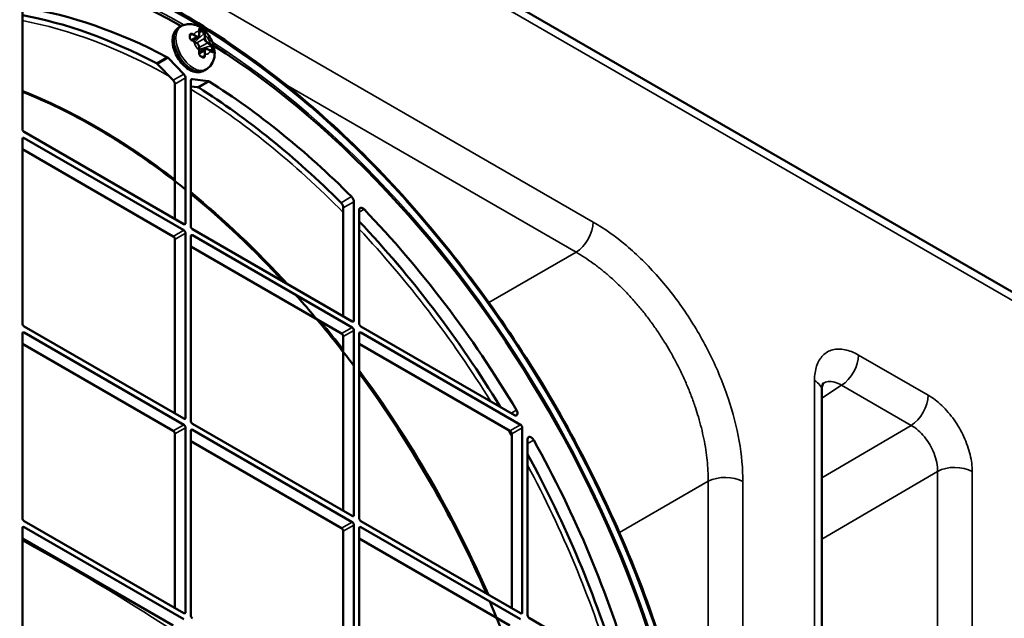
# Model space of a CAD drawing. Header units: millimetres. Extents: x 50 to 3176, y 50 to 2109.
# Tile 68 of 256: x 361 to 440, y 494 to 542. Entities that reach past the tile are written whole.
import ezdxf

# ---------------------------------------------------------------- set-up
doc = ezdxf.new("R2010")
doc.units = ezdxf.units.MM
doc.header["$LTSCALE"] = 10
doc.layers.add('Visible (ISO)', color=7, linetype='Continuous', lineweight=50)
doc.layers.add('Visible Narrow (ISO)', color=7, linetype='Continuous', lineweight=35)

msp = doc.modelspace()

# ---------------------------------------------------------------- linework, layer by layer
at = {"layer": 'Visible (ISO)'}
for p, q in [((554.4938, 454.4028), (307.0065, 597.2897)), ((361.3163, 533.1855), (361.3163, 542.6918)), ((373.8928, 541.327), (374.0342, 541.4087)), ((375.5085, 540.6972), (375.5085, 540.9722)), ((375.5646, 541.1259), (375.706, 541.0443)), ((374.7922, 540.7477), (374.7923, 540.7477)), ((374.9524, 540.2628), (375.4317, 540.5395)), ((375.3067, 540.0669), (375.0686, 540.2044)), ((375.501, 539.3127), (375.9802, 539.5894)), ((375.5085, 539.4425), (375.5085, 539.7175)), ((376.3934, 539.4396), (376.1552, 539.577)), ((376.5545, 539.5746), (376.5545, 539.4113)), ((374.2633, 537.5702), (373.001, 538.8715)), ((375.8408, 538.9316), (375.8408, 538.9315)), ((372.1525, 538.3816), (373.4147, 537.0803)), ((375.8928, 537.8629), (376.0342, 537.9446)), ((374.3978, 537.2645), (374.3978, 525.6329)), ((374.8221, 525.3879), (374.8221, 537.0196)), ((376.2189, 537.0137), (374.9567, 537.1699)), ((373.5493, 525.9595), (373.5493, 536.7746)), ((374.8221, 536.5916), (375.3703, 536.5238)), ((374.2564, 525.5512), (361.4578, 532.9405)), ((361.3163, 517.5904), (361.3163, 532.369)), ((361.4578, 532.4506), (374.2564, 525.0613)), ((361.3163, 531.5525), (373.4079, 524.5714)), ((387.055, 526.8518), (387.055, 518.1619)), ((387.9036, 527.3417), (387.9036, 517.8353)), ((388.3278, 517.5904), (388.3278, 526.6607)), ((387.7621, 517.7537), (374.9635, 525.143)), ((373.5493, 524.3265), (373.5493, 510.3644)), ((374.3978, 524.8164), (374.3978, 510.0378)), ((374.8221, 509.7929), (374.8221, 524.5714)), ((374.9635, 524.6531), (387.7621, 517.2638)), ((374.8221, 523.7549), (386.9136, 516.7739)), ((374.2564, 509.9562), (361.4578, 517.3454)), ((400.7729, 510.2419), (388.4692, 517.3454)), ((361.3163, 501.9953), (361.3163, 516.7739)), ((361.4578, 516.8555), (374.2564, 509.4663)), ((387.055, 516.5289), (387.055, 502.5669)), ((387.9036, 517.0188), (387.9036, 502.2403)), ((388.3278, 501.9953), (388.3278, 516.7739)), ((388.4692, 516.8555), (401.2679, 509.4663)), ((361.3163, 515.9574), (373.4079, 508.9764)), ((388.3278, 515.9574), (400.4194, 508.9764)), ((425.4251, 391.4657), (425.4251, 512.198)), ((387.7621, 502.1586), (374.9635, 509.5479)), ((373.5493, 508.7314), (373.5493, 494.7693)), ((374.3978, 509.2213), (374.3978, 494.4427)), ((374.8221, 494.1978), (374.8221, 508.9764)), ((374.9635, 509.058), (387.7621, 501.6687)), ((400.5608, 508.7314), (400.5608, 494.7693)), ((401.4093, 509.2213), (401.4093, 494.4427)), ((374.8221, 508.1599), (386.9136, 501.1788)), ((401.8336, 494.1978), (401.8336, 508.3026)), ((374.2564, 494.3611), (361.4578, 501.7504)), ((387.9036, 501.4238), (387.9036, 486.6452)), ((401.2679, 494.3611), (388.4692, 501.7504)), ((361.3163, 486.4002), (361.3163, 501.1788)), ((361.4578, 501.2605), (374.2564, 493.8712)), ((387.055, 500.9339), (387.055, 486.9718)), ((388.3278, 486.4002), (388.3278, 501.1788)), ((388.4692, 501.2605), (401.2679, 493.8712)), ((361.3163, 500.3623), (373.4079, 493.3813)), ((388.3278, 500.3623), (400.4194, 493.3813)), ((409.8832, 489.387), (401.975, 493.9528))]:
    msp.add_line(p, q, dxfattribs=at)
for centre, major_axis, ratio, start_param, end_param in [((374.61, 493.912), (28.9, -50.0563), 0.5773503, 2.3697486, 7.0550293), ((374.61, 493.912), (-27, 46.7654), 0.5773503, 5.5422157, 5.8481978), ((373.7614, 493.4221), (27, -46.7654), 0.5773503, 2.4006231, 2.6881855), ((375.5851, 540.9744), (-0.119, 0.1619), 0.4890808, 5.443876, 5.9575856), ((375.4496, 541.1003), (0.0495, 0.0073), 0.6598636, 6.2825816, 6.2830185), ((375.7265, 540.8928), (-0.1189, 0.1619), 0.4891137, 3.8730685, 5.4438172), ((374.878, 540.5662), (-0.1249, 0.1578), 0.6530078, 5.4019015, 6.0585619), ((374.9192, 540.2226), (0.0194, 0.0461), 0.4808723, 6.2828694, 6.2832515), ((375.4496, 539.3041), (0.0496, -0.0063), 0.4808814, 6.283153, 6.2835541), ((376.4336, 539.6681), (-0.0808, 0.184), 0.489113, 3.980957, 5.5517108), ((376.4749, 539.3245), (0.0311, 0.0392), 0.6598686, 0.0001311, 0.0005622), ((376.4336, 539.5048), (-0.0808, 0.184), 0.4890787, 3.4671936, 3.9809001), ((374.61, 493.912), (28.9, -50.0563), 0.5773503, 0.8354587, 2.306134), ((372.9235, 538.6883), (-0.15, 0.2598), 0.5773503, 5.1234747, 5.5422157), ((375.7265, 539.0965), (-0.0741, 0.1871), 0.6530097, 3.3662197, 4.0228795), ((372.075, 538.1984), (0.15, -0.2598), 0.5773503, 1.9818821, 2.4006231), ((373.3372, 536.8971), (0.15, -0.2598), 0.5773503, 0.7853982, 1.9818821), ((374.1857, 537.387), (-0.15, 0.2598), 0.5773503, 3.9269908, 5.1234747), ((375.0342, 536.8971), (-0.15, 0.2598), 0.5773503, 5.8720995, 7.0685835), ((376.2964, 536.7409), (-0.15, 0.2598), 0.5773503, 5.4533585, 5.8720995), ((374.61, 493.912), (-27, 46.7654), 0.5773503, 5.1473764, 5.4533585), ((375.4479, 536.251), (0.15, -0.2598), 0.5773503, 2.3117659, 2.7305069), ((373.7614, 493.4221), (27, -46.7654), 0.5773503, 2.0057838, 2.3117659), ((361.4578, 533.1038), (0.1, -0.1732), 0.5773503, 3.9269908, 5.4977871), ((361.4578, 532.2873), (-0.1, 0.1732), 0.5773503, 5.4977871, 7.0685835), ((387.6207, 527.505), (-0.2, 0.3464), 0.5773503, 3.9269908, 5.1473764), ((386.7722, 527.0151), (0.2, -0.3464), 0.5773503, 0.7853982, 2.0057838), ((388.6107, 526.4974), (-0.2, 0.3464), 0.5773503, 5.1194207, 7.0685835), ((374.61, 493.912), (-27, 46.7654), 0.5773503, 4.7367744, 5.1194207), ((374.2564, 525.7145), (0.1, -0.1732), 0.5773503, 5.4977871, 7.0685835), ((374.2564, 524.898), (-0.1, 0.1732), 0.5773503, 3.9269908, 5.4977871), ((374.9635, 525.3063), (0.1, -0.1732), 0.5773503, 3.9269908, 5.4977871), ((373.7614, 493.4221), (27, -46.7654), 0.5773503, 1.611338, 1.964796), ((373.4079, 524.4081), (0.1, -0.1732), 0.5773503, 0.7853982, 2.3561945), ((374.9635, 524.4898), (-0.1, 0.1732), 0.5773503, 5.4977871, 7.0685835), ((361.4578, 517.5087), (0.1, -0.1732), 0.5773503, 3.9269908, 5.4977871), ((387.7621, 517.917), (0.1, -0.1732), 0.5773503, 5.4977871, 7.0685835), ((387.7621, 517.1005), (-0.1, 0.1732), 0.5773503, 3.9269908, 5.4977871), ((388.4692, 517.5087), (0.1, -0.1732), 0.5773503, 3.9269908, 5.4977871), ((361.4578, 516.6922), (-0.1, 0.1732), 0.5773503, 5.4977871, 7.0685835), ((386.9136, 516.6106), (0.1, -0.1732), 0.5773503, 0.7853982, 2.3561945), ((388.4692, 516.6922), (-0.1, 0.1732), 0.5773503, 5.4977871, 7.0685835), ((400.7729, 510.5277), (0.175, -0.3031), 0.5773503, 5.4977871, 7.878367), ((374.2564, 510.1194), (0.1, -0.1732), 0.5773503, 5.4977871, 7.0685835), ((374.2564, 509.303), (-0.1, 0.1732), 0.5773503, 3.9269908, 5.4977871), ((374.9635, 509.7112), (0.1, -0.1732), 0.5773503, 3.9269908, 5.4977871), ((401.2679, 509.303), (-0.1, 0.1732), 0.5773503, 3.9269908, 5.4977871), ((373.4079, 508.8131), (0.1, -0.1732), 0.5773503, 0.7853982, 2.3561945), ((374.9635, 508.8947), (-0.1, 0.1732), 0.5773503, 5.4977871, 7.0685835), ((400.4194, 508.8131), (0.1, -0.1732), 0.5773503, 0.7853982, 2.3561945), ((402.1164, 508.1393), (-0.2, 0.3464), 0.5773503, 4.6856686, 7.0685835), ((374.61, 493.912), (-27, 46.7654), 0.5773503, 4.3039802, 4.6856686), ((373.7614, 493.4221), (27, -46.7654), 0.5773503, 1.1767966, 1.5302547), ((387.7621, 502.3219), (0.1, -0.1732), 0.5773503, 5.4977871, 7.0685835), ((361.4578, 501.9137), (0.1, -0.1732), 0.5773503, 3.9269908, 5.4977871), ((387.7621, 501.5054), (-0.1, 0.1732), 0.5773503, 3.9269908, 5.4977871), ((388.4692, 501.9137), (0.1, -0.1732), 0.5773503, 3.9269908, 5.4977871), ((361.4578, 501.0972), (-0.1, 0.1732), 0.5773503, 5.4977871, 7.0685835), ((386.9136, 501.0155), (0.1, -0.1732), 0.5773503, 0.7853982, 2.3561945), ((388.4692, 501.0972), (-0.1, 0.1732), 0.5773503, 5.4977871, 7.0685835), ((374.2564, 494.5244), (0.1, -0.1732), 0.5773503, 5.4977871, 7.0685835), ((401.2679, 494.5244), (0.1, -0.1732), 0.5773503, 5.4977871, 7.0685835), ((374.9635, 494.1161), (0.1, -0.1732), 0.5773503, 3.9269908, 5.4977871), ((401.975, 494.1161), (0.1, -0.1732), 0.5773503, 3.9269908, 5.4977871)]:
    msp.add_ellipse(centre, major_axis=major_axis, ratio=ratio, start_param=start_param, end_param=end_param, dxfattribs=at)
for points, knots in [([(364.9346, 546.503), (369.3465, 545.1232), (373.9054, 542.8306), (382.8776, 536.6564), (387.2892, 532.773), (395.515, 523.8155), (399.3281, 518.7437), (405.9742, 507.9238), (408.8065, 502.1779), (413.2061, 490.5876), (414.7724, 484.7453), (416.477, 473.5482), (416.6142, 468.1955), (415.8501, 461.9382), (415.6145, 460.5628), (415.3175, 459.2374)], [6.0579278, 6.0579278, 6.0579278, 6.0579278, 6.3788455, 6.3788455, 6.7002577, 6.7002577, 7.0214334, 7.0214334, 7.3424756, 7.3424756, 7.6635921, 7.6635921, 7.9849454, 7.9849454, 8.0792391, 8.0792391, 8.0792391, 8.0792391]), ([(344.23, 543.2604), (341.2553, 541.2784), (338.7998, 538.4339), (335.1942, 531.317), (334.0355, 527.0583), (333.125, 517.5598), (333.3674, 512.3263), (335.2274, 501.4023), (336.8445, 495.7137), (341.2925, 484.4567), (344.1232, 478.8903), (350.7117, 468.4461), (354.4685, 463.5702), (362.5249, 455.0049), (366.823, 451.3167), (375.5206, 445.5004), (379.9183, 443.3728), (388.3677, 440.8837), (392.4165, 440.5243), (398.2518, 441.3761), (400.2868, 442.0027), (402.1569, 442.928)], [0.8224645, 0.8224645, 0.8224645, 0.8224645, 1.1457686, 1.1457686, 1.4662978, 1.4662978, 1.7854762, 1.7854762, 2.1046585, 2.1046585, 2.4239837, 2.4239837, 2.7433456, 2.7433456, 3.0626186, 3.0626186, 3.3817464, 3.3817464, 3.7012085, 3.7012085, 3.8899244, 3.8899244, 3.8899244, 3.8899244]), ([(373.8928, 541.327), (373.7819, 541.263), (373.6852, 541.1758), (373.5243, 540.9643), (373.464, 540.838), (373.3759, 540.5434), (373.3573, 540.3715), (373.3675, 539.9995), (373.4018, 539.7979), (373.5187, 539.3976), (373.6012, 539.1989), (373.8047, 538.8228), (373.9251, 538.6453), (374.1954, 538.3249), (374.3452, 538.1822), (374.6669, 537.9464), (374.839, 537.8535), (375.1868, 537.7427), (375.3631, 537.7204), (375.6612, 537.7597), (375.7834, 537.7997), (375.8928, 537.8629)], [0.7853982, 0.7853982, 0.7853982, 0.7853982, 1.0229366, 1.0229366, 1.2844725, 1.2844725, 1.6027852, 1.6027852, 1.9559317, 1.9559317, 2.3081197, 2.3081197, 2.6568216, 2.6568216, 3.0075859, 3.0075859, 3.3622726, 3.3622726, 3.692509, 3.692509, 3.9269908, 3.9269908, 3.9269908, 3.9269908]), ([(374.0342, 541.4087), (374.1649, 541.4841), (374.3083, 541.5362), (374.6025, 541.5936), (374.7523, 541.5956), (375.0608, 541.5591), (375.2143, 541.5121), (375.5361, 541.3707), (375.6944, 541.2657), (376.0044, 541.0048), (376.149, 540.8422), (376.3976, 540.4872), (376.5009, 540.2945), (376.6585, 539.8873), (376.7132, 539.6729), (376.7526, 539.2302), (376.7414, 539.0008), (376.6161, 538.5884), (376.5289, 538.4091), (376.2963, 538.1307), (376.1731, 538.0248), (376.0342, 537.9446)], [5.4977871, 5.4977871, 5.4977871, 5.4977871, 5.6937463, 5.6937463, 5.9049334, 5.9049334, 6.1643025, 6.1643025, 6.5080178, 6.5080178, 6.9181745, 6.9181745, 7.3316383, 7.3316383, 7.7463212, 7.7463212, 8.144014, 8.144014, 8.4310003, 8.4310003, 8.6393798, 8.6393798, 8.6393798, 8.6393798]), ([(375.5007, 541.157), (375.5007, 541.157), (375.4999, 541.156), (375.4983, 541.1505), (375.4975, 541.1466), (375.4966, 541.1343), (375.4969, 541.1247), (375.4985, 541.1117), (375.4987, 541.1097), (375.499, 541.1076)], [0.004104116, 0.004104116, 0.004104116, 0.004104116, 0.008275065, 0.008275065, 0.011892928, 0.011892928, 0.016991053, 0.016991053, 0.017897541, 0.017897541, 0.017897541, 0.017897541]), ([(375.499, 541.1076), (375.5003, 541.099), (375.5014, 541.0902), (375.5035, 541.0726), (375.5043, 541.0637), (375.5059, 541.0458), (375.5065, 541.0368), (375.5075, 541.0185), (375.5079, 541.0094), (375.5084, 540.9909), (375.5085, 540.9816), (375.5085, 540.9722)], [1.4160339, 1.4160339, 1.4160339, 1.4160339, 1.447061, 1.447061, 1.4780881, 1.4780881, 1.5091152, 1.5091152, 1.54014229, 1.54014229, 1.57116939, 1.57116939, 1.57116939, 1.57116939]), ([(374.7922, 540.7477), (374.7786, 540.7398), (374.7682, 540.7287), (374.7558, 540.7025), (374.7526, 540.6877), (374.7531, 540.6707)], [0, 0, 0, 0, 0.008814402, 0.008814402, 0.016175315, 0.016175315, 0.016175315, 0.016175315]), ([(374.7531, 540.5048), (374.7527, 540.4897), (374.755, 540.4728), (374.7649, 540.4392), (374.7723, 540.4222), (374.7913, 540.3895), (374.8031, 540.3734), (374.83, 540.3426), (374.8458, 540.3277), (374.8793, 540.3011), (374.8976, 540.2891), (374.9232, 540.2756), (374.931, 540.2719), (374.9386, 540.2687)], [0, 0, 0, 0, 0.006211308, 0.006211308, 0.012121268, 0.012121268, 0.018065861, 0.018065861, 0.024424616, 0.024424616, 0.031137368, 0.031137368, 0.034088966, 0.034088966, 0.034088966, 0.034088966]), ([(374.7531, 540.6707), (374.7533, 540.6598), (374.7536, 540.6488), (374.7539, 540.6269), (374.754, 540.6159), (374.7541, 540.5939), (374.7541, 540.5828), (374.754, 540.5606), (374.7539, 540.5495), (374.7536, 540.5272), (374.7533, 540.516), (374.7531, 540.5048)], [1.541271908, 1.541271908, 1.541271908, 1.541271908, 1.553081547, 1.553081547, 1.564891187, 1.564891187, 1.576700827, 1.576700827, 1.588510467, 1.588510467, 1.600320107, 1.600320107, 1.600320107, 1.600320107]), ([(374.9386, 540.2687), (374.9478, 540.2648), (374.9569, 540.2609), (374.9749, 540.2528), (374.9838, 540.2487), (375.0013, 540.2403), (375.01, 540.236), (375.0271, 540.2272), (375.0356, 540.2228), (375.0523, 540.2137), (375.0605, 540.2091), (375.0686, 540.2044)], [4.55763101, 4.55763101, 4.55763101, 4.55763101, 4.58865721, 4.58865721, 4.61968341, 4.61968341, 4.6507096, 4.6507096, 4.6817358, 4.6817358, 4.71275257, 4.71275257, 4.71275257, 4.71275257]), ([(375.5085, 539.7175), (375.5085, 539.7434), (375.505, 539.7702), (375.4919, 539.8243), (375.4823, 539.8515), (375.458, 539.9042), (375.4432, 539.9298), (375.4097, 539.9772), (375.391, 539.9991), (375.3507, 540.0375), (375.3291, 540.054), (375.3067, 540.0669)], [4.712389, 4.712389, 4.712389, 4.712389, 5.0265482, 5.0265482, 5.3407075, 5.3407075, 5.6548668, 5.6548668, 5.969026, 5.969026, 6.2831853, 6.2831853, 6.2831853, 6.2831853]), ([(375.4317, 540.5395), (375.4422, 540.5455), (375.4518, 540.553), (375.4688, 540.5702), (375.4761, 540.5799), (375.4884, 540.6006), (375.4933, 540.6117), (375.5011, 540.6348), (375.5039, 540.6468), (375.5076, 540.6716), (375.5085, 540.6843), (375.5085, 540.6972)], [3.92699082, 3.92699082, 3.92699082, 3.92699082, 4.08407045, 4.08407045, 4.24115008, 4.24115008, 4.39822972, 4.39822972, 4.55530935, 4.55530935, 4.71238898, 4.71238898, 4.71238898, 4.71238898]), ([(375.4992, 539.2978), (375.4969, 539.28), (375.4963, 539.2602), (375.4987, 539.2193), (375.5019, 539.1977), (375.5123, 539.1548), (375.5199, 539.1329), (375.5385, 539.0937), (375.5497, 539.0757), (375.5736, 539.0466), (375.5864, 539.0348), (375.6032, 539.0235), (375.607, 539.0211), (375.6109, 539.0191)], [0, 0, 0, 0, 0.006406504, 0.006406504, 0.012914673, 0.012914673, 0.019680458, 0.019680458, 0.02621736, 0.02621736, 0.032279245, 0.032279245, 0.034077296, 0.034077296, 0.034077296, 0.034077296]), ([(375.5085, 539.4425), (375.5085, 539.4331), (375.5084, 539.4237), (375.5079, 539.4047), (375.5075, 539.3952), (375.5065, 539.376), (375.5059, 539.3663), (375.5044, 539.3469), (375.5035, 539.3371), (375.5015, 539.3175), (375.5004, 539.3077), (375.4992, 539.2978)], [1.57042166, 1.57042166, 1.57042166, 1.57042166, 1.60144266, 1.60144266, 1.63247314, 1.63247314, 1.66350363, 1.66350363, 1.69453412, 1.69453412, 1.72556461, 1.72556461, 1.72556461, 1.72556461]), ([(376.1552, 539.577), (376.144, 539.5835), (376.1326, 539.5891), (376.1093, 539.5983), (376.0975, 539.6019), (376.0736, 539.6067), (376.0615, 539.608), (376.0374, 539.6077), (376.0253, 539.6062), (376.002, 539.6001), (375.9907, 539.5955), (375.9802, 539.5894)], [0, 0, 0, 0, 0.15707963, 0.15707963, 0.31415927, 0.31415927, 0.4712389, 0.4712389, 0.62831853, 0.62831853, 0.78539816, 0.78539816, 0.78539816, 0.78539816]), ([(376.3934, 539.4396), (376.4015, 539.4349), (376.4095, 539.4301), (376.4252, 539.4204), (376.433, 539.4155), (376.4483, 539.4056), (376.4558, 539.4005), (376.4705, 539.3902), (376.4778, 539.385), (376.4921, 539.3744), (376.499, 539.3691), (376.5059, 539.3637)], [4.71200492, 4.71200492, 4.71200492, 4.71200492, 4.74303627, 4.74303627, 4.77406761, 4.77406761, 4.80509895, 4.80509895, 4.8361303, 4.8361303, 4.86716164, 4.86716164, 4.86716164, 4.86716164]), ([(376.5059, 539.3637), (376.5169, 539.355), (376.5271, 539.3486), (376.5418, 539.3416), (376.5467, 539.3406), (376.5492, 539.3404), (376.5495, 539.3404), (376.5495, 539.3404)], [0, 0, 0, 0, 0.006111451, 0.006111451, 0.011680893, 0.011680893, 0.013777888, 0.013777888, 0.013777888, 0.013777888]), ([(375.6109, 539.0191), (375.6158, 539.0164), (375.6207, 539.0137), (375.6305, 539.0083), (375.6354, 539.0056), (375.6451, 539.0002), (375.65, 538.9974), (375.6597, 538.992), (375.6645, 538.9892), (375.6741, 538.9837), (375.6789, 538.981), (375.6837, 538.9782)], [4.68280916, 4.68280916, 4.68280916, 4.68280916, 4.688740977, 4.688740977, 4.694672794, 4.694672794, 4.700604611, 4.700604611, 4.706536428, 4.706536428, 4.712468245, 4.712468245, 4.712468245, 4.712468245]), ([(375.6837, 538.9782), (375.6885, 538.9754), (375.6933, 538.9727), (375.7028, 538.9671), (375.7076, 538.9643), (375.717, 538.9587), (375.7217, 538.9559), (375.7312, 538.9503), (375.7358, 538.9475), (375.7452, 538.9418), (375.7499, 538.939), (375.7545, 538.9361)], [4.712359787, 4.712359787, 4.712359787, 4.712359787, 4.718271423, 4.718271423, 4.72418306, 4.72418306, 4.730094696, 4.730094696, 4.736006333, 4.736006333, 4.74191797, 4.74191797, 4.74191797, 4.74191797]), ([(375.7545, 538.9361), (375.7668, 538.9286), (375.779, 538.9241), (375.8023, 538.9203), (375.8137, 538.9212), (375.83, 538.9261), (375.8355, 538.9285), (375.8408, 538.9315)], [0, 0, 0, 0, 0.006216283, 0.006216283, 0.012798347, 0.012798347, 0.016207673, 0.016207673, 0.016207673, 0.016207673]), ([(361.3163, 536.1668), (362.2892, 535.7808), (363.2686, 535.3472), (365.2463, 534.3812), (366.2447, 533.8476), (368.2419, 532.6888), (369.2407, 532.0636), (371.2198, 530.7337), (372.2002, 530.0302), (373.5835, 528.9738), (373.9913, 528.6544), (374.3978, 528.328)], [6.12804419, 6.12804419, 6.12804419, 6.12804419, 6.20635874, 6.20635874, 6.28565016, 6.28565016, 6.36492911, 6.36492911, 6.44320733, 6.44320733, 6.47604868, 6.47604868, 6.47604868, 6.47604868]), ([(383.2571, 519.8648), (383.7069, 519.3607), (384.1526, 518.8488), (385.7287, 516.9935), (386.8339, 515.6081), (387.9036, 514.1805)], [6.72291657, 6.72291657, 6.72291657, 6.72291657, 6.76229286, 6.76229286, 6.86359418, 6.86359418, 6.86359418, 6.86359418]), ([(388.3278, 513.6096), (390.468, 510.7055), (392.4601, 507.6331), (395.8364, 501.6828), (397.2657, 498.8298), (398.5275, 495.9432)], [6.87704656, 6.87704656, 6.87704656, 6.87704656, 7.08154089, 7.08154089, 7.26012038, 7.26012038, 7.26012038, 7.26012038]), ([(425.5349, 512.8157), (425.5349, 512.8157), (425.53, 512.809), (425.509, 512.766), (425.4881, 512.7148), (425.4453, 512.5333), (425.4252, 512.381), (425.4251, 512.1978)], [0.09180778, 0.09180778, 0.09180778, 0.09180778, 0.1347576, 0.1347576, 0.20269147, 0.20269147, 0.28988271, 0.28988271, 0.28988271, 0.28988271]), ([(398.8098, 495.2903), (399.6912, 493.2295), (400.4868, 491.1536), (401.2643, 488.8609), (401.3373, 488.6426), (401.4093, 488.4243)], [7.27357276, 7.27357276, 7.27357276, 7.27357276, 7.40085227, 7.40085227, 7.41425037, 7.41425037, 7.41425037, 7.41425037])]:
    msp.add_open_spline(points, degree=3, knots=knots, dxfattribs=at)
msp.add_open_spline([(374.8221, 527.9845), (377.3951, 525.8834), (379.9136, 523.5028), (382.3227, 520.8942)], degree=3, dxfattribs=at)
at = {"layer": 'Visible Narrow (ISO)'}
for p, q in [((554.908, 453.4872), (307.4207, 596.3741)), ((320.1898, 575.8819), (407.0815, 525.7149)), ((375.4938, 540.7177), (375.4938, 540.9926)), ((375.5646, 541.1259), (375.5037, 541.0699)), ((375.5085, 540.8627), (375.706, 541.0443)), ((375.587, 541.1388), (375.5646, 541.1259)), ((375.706, 541.0443), (375.7284, 541.0572)), ((374.7541, 540.5978), (374.878, 540.7295)), ((374.864, 540.3132), (375.2817, 540.5544)), ((374.9192, 540.7533), (374.878, 540.7295)), ((375.2817, 540.5544), (375.0436, 540.6918)), ((375.079, 540.7531), (375.3171, 540.6156)), ((375.3171, 540.044), (375.079, 540.1815)), ((375.1543, 540.155), (375.8679, 540.8112)), ((375.2964, 540.0729), (375.9181, 540.4319)), ((376.1302, 540.0645), (375.5085, 539.7055)), ((375.9092, 540.835), (375.8679, 540.8112)), ((375.9181, 540.4319), (375.9181, 540.7068)), ((375.9888, 540.7068), (375.9888, 540.4319)), ((376.3684, 539.927), (376.1302, 540.0645)), ((376.1656, 540.1257), (376.4037, 539.9882)), ((375.4938, 539.4629), (375.4938, 539.7379)), ((375.9181, 539.4521), (375.5004, 539.211)), ((376.4336, 539.8314), (375.5085, 539.5414)), ((375.9181, 539.1771), (375.9181, 539.4521)), ((375.9888, 539.4521), (375.9888, 539.1771)), ((376.4037, 539.4167), (376.1656, 539.5542)), ((376.5545, 539.5746), (376.2985, 539.4943)), ((376.4336, 539.8314), (376.4749, 539.8552)), ((376.4756, 539.3865), (376.5545, 539.4113)), ((376.5769, 539.5875), (376.5545, 539.5746)), ((376.5545, 539.4113), (376.5769, 539.4242)), ((372.9141, 538.9384), (372.0655, 538.4485)), ((373.001, 538.8715), (372.1525, 538.3816)), ((375.4845, 539.2018), (375.4845, 539.2017)), ((375.8679, 539.0149), (375.6919, 538.9735)), ((375.8679, 539.0149), (375.9092, 539.0387)), ((373.4147, 537.0803), (374.2633, 537.5702)), ((374.3978, 537.2645), (373.5493, 536.7746)), ((374.9567, 537.1699), (374.8368, 537.1007)), ((375.3703, 536.5238), (376.2189, 537.0137)), ((375.4573, 536.4903), (376.3058, 536.9802)), ((405.7167, 523.295), (382.4076, 536.7525)), ((361.4578, 532.4506), (361.3163, 532.369)), ((387.7178, 527.7557), (386.8693, 527.2658)), ((387.9036, 527.3417), (387.055, 526.8518)), ((388.3278, 526.517), (388.7152, 526.7406)), ((373.4079, 524.5714), (374.2564, 525.0613)), ((374.2564, 525.5512), (374.3978, 525.6329)), ((374.3978, 524.8164), (373.5493, 524.3265)), ((374.9635, 524.6531), (374.8221, 524.5714)), ((405.7167, 523.295), (398.7221, 519.2567)), ((386.9136, 516.7739), (387.7621, 517.2638)), ((387.7621, 517.7537), (387.9036, 517.8353)), ((361.4578, 516.8555), (361.3163, 516.7739)), ((387.9036, 517.0188), (387.055, 516.5289)), ((388.4692, 516.8555), (388.3278, 516.7739)), ((428.3728, 515.0554), (433.9559, 511.832)), ((424.8394, 392.282), (424.8394, 513.0145)), ((425.4251, 511.6034), (427.008, 512.6354)), ((432.591, 509.412), (427.008, 512.6354)), ((434.4449, 511.5107), (434.4449, 511.5113)), ((400.9436, 510.6361), (400.5169, 510.3897)), ((373.4079, 508.9764), (374.2564, 509.4663)), ((374.2564, 509.9562), (374.3978, 510.0378)), ((400.4194, 508.9764), (401.2679, 509.4663)), ((432.591, 509.412), (425.4251, 505.2185)), ((374.3978, 509.2213), (373.5493, 508.7314)), ((374.9635, 509.058), (374.8221, 508.9764)), ((401.4093, 509.2213), (400.5608, 508.7314)), ((401.8336, 507.9636), (402.3217, 508.2454)), ((425.4251, 500.3052), (434.701, 505.7335)), ((434.701, 385.001), (434.701, 505.7335)), ((437.4894, 505.711), (437.4894, 384.9786)), ((409.194, 500.8225), (416.3168, 504.9349)), ((416.3168, 472.3127), (416.3168, 504.935)), ((419.095, 504.907), (419.095, 407.0225)), ((387.7621, 502.1586), (387.9036, 502.2403)), ((386.9136, 501.1788), (387.7621, 501.6687)), ((387.9036, 501.4238), (387.055, 500.9339)), ((361.4578, 501.2605), (361.3163, 501.1788)), ((388.4692, 501.2605), (388.3278, 501.1788)), ((374.2564, 494.3611), (374.3978, 494.4427)), ((401.2679, 494.3611), (401.4093, 494.4427))]:
    msp.add_line(p, q, dxfattribs=at)
msp.add_ellipse((374.4685, 493.8303), major_axis=(-29.5357, 51.1574), ratio=0.5773503, dxfattribs=at)
for centre, major_axis, ratio, start_param, end_param in [((374.4685, 493.8303), (-29.1332, 50.4601), 0.5773503, 5.5025293, 10.2054339), ((374.3274, 493.7488), (-29.7356, 51.5036), 0.5773503, 5.7240914, 8.6393618), ((373.7614, 493.4221), (-26.9928, 46.7529), 0.5773503, 5.5405124, 5.8298698), ((373.5548, 493.3028), (-26.8429, 46.4932), 0.5773503, 5.5093031, 5.8260425), ((374.8928, 539.595), (-1, 1.7321), 0.5773503, 0, 3.1415927), ((375.0342, 539.6766), (1, -1.7321), 0.5773503, 3.1415927, 6.2831853), ((375.7413, 540.0849), (-0.5, 0.866), 0.5773503, 5.8553581, 6.7110129), ((374.4369, 540.2013), (0.8503, 1.2737), 0.4930147, 5.6615107, 5.7930913), ((375.4496, 541.1003), (0.0495, 0.0073), 0.6598636, 6.2830184, 7.0269499), ((375.4585, 540.9722), (0.05, 0), 0.5773503, 0, 0.7853499), ((375.587, 541.1797), (-0.0239, -0.0439), 0.5599938, 0.7710345, 2.3418928), ((373.266, 539.7173), (3.3838, 0), 0.5773483, 0.7853711, 0.8149283), ((375.587, 541.1797), (-0.0239, -0.0439), 0.5600524, 2.3418562, 2.7222439), ((375.6587, 541.1395), (-0.025, -0.0433), 0.5773668, 0.785403, 2.7334344), ((373.2745, 539.7219), (3.3721, 0), 0.5773469, 0.7558217, 0.7854818), ((375.7284, 541.098), (-0.0261, -0.0426), 0.5941993, 0.8006454, 2.3714314), ((375.7284, 541.098), (0.0261, 0.0426), 0.5941731, 5.513015, 5.8933981), ((375.9445, 540.8146), (0.0495, 0.0073), 0.6598743, 0.6453501, 2.2650845), ((374.8748, 539.9528), (-0.9348, -1.2178), 0.497798, 2.5525608, 2.6843278), ((372.1878, 539.3986), (-1.8818, -2.7071), 0.6281028, 2.3760424, 2.4375616), ((374.7031, 540.6694), (-0.05, -0.0013), 0.5941421, 3.9117898, 4.292178), ((374.7031, 540.5061), (0.05, -0.0013), 0.5600555, 0.799734, 1.1801232), ((374.7031, 540.6694), (0.05, 0.0013), 0.5941624, 6.2830494, 7.0533281), ((374.7031, 540.5061), (0.05, -0.0013), 0.5600325, 0.0000748, 0.799837), ((374.9192, 540.7942), (0.0194, 0.0461), 0.4808844, 3.8605866, 5.4802525), ((374.2962, 540.2608), (1.0565, -0.0001), 0.5773119, 0.7850314, 0.9401695), ((374.9192, 540.2226), (0.0194, 0.0461), 0.4808723, 5.3819597, 6.2828694), ((374.1242, 540.0223), (1.3202, 0.2526), 0.6671863, 0.6438047, 0.775768), ((374.3018, 539.7561), (-1.0983, 0.0081), 0.5532528, 3.9303197, 4.0866572), ((375.0436, 540.7327), (-0.025, -0.0433), 0.5773503, 0.7855107, 2.3561363), ((375.0436, 540.1611), (0.025, 0.0433), 0.5773503, 5.4978292, 6.2828893), ((375.7413, 540.0849), (-0.5, 0.866), 0.5773503, 1.1429694, 1.9986233), ((375.2817, 540.5952), (0.025, 0.0433), 0.5773503, 3.9269915, 5.4977866), ((375.2817, 540.7993), (0.15, -0.2598), 0.5773503, 5.4977871, 6.2831853), ((375.2817, 540.0236), (0.025, 0.0433), 0.5773503, 5.4977878, 6.2831853), ((375.3171, 540.8197), (0.125, -0.2165), 0.5773503, 5.4977871, 7.0685836), ((375.4585, 540.6972), (0.05, 0), 0.5773503, 0, 0.7853969), ((375.1711, 540.2758), (-0.5282, -0.915), 0.5773152, 2.355764, 2.5109021), ((375.9535, 540.6864), (-0.05, 0), 0.5773503, 3.927043, 5.4976747), ((375.9535, 540.4115), (0.05, 0), 0.5773503, 0.785398, 2.3561938), ((376.1302, 540.3094), (-0.15, 0.2598), 0.5773503, 0.7853982, 2.3561945), ((375.7413, 540.0849), (0.5, -0.866), 0.5773503, 1.14297, 1.9986237), ((376.1656, 540.3298), (-0.125, 0.2165), 0.5773503, 0.7853982, 2.3561945), ((376.1302, 540.1053), (-0.025, -0.0433), 0.5773503, 0.7853902, 2.3561938), ((374.4685, 493.8303), (-29.1332, 50.4601), 0.5773503, 3.977837, 5.4469409), ((375.3171, 539.8399), (0.125, -0.2165), 0.5773503, 0.7853982, 2.3561945), ((374.4402, 538.9654), (0.8269, 1.057), 0.6178901, 5.46844, 5.6002085), ((375.4496, 539.3041), (0.0496, -0.0063), 0.4808814, 0.0003688, 0.9011387), ((375.4585, 539.7175), (0.05, 0), 0.5773503, 0, 0.7853983), ((375.4585, 539.4425), (0.05, 0), 0.5773503, 0.000298, 0.7853494), ((376.1302, 539.3296), (-0.15, 0.2598), 0.5773503, 0, 0.7853982), ((375.9535, 539.4317), (-0.05, 0), 0.5773503, 3.9269908, 5.4977951), ((376.1656, 539.35), (-0.125, 0.2165), 0.5773503, 5.4977871, 7.0685835), ((375.7413, 540.0849), (0.5, -0.866), 0.5773503, 5.8553591, 6.7110129), ((376.1302, 539.5337), (0.025, 0.0433), 0.5773503, 5.4977877, 6.2831853), ((376.3684, 539.9678), (0.025, 0.0433), 0.5773503, 3.9272203, 5.4977542), ((375.6215, 539.4955), (1.0567, -0.0001), 0.577316, 0.6307006, 0.7858162), ((376.3684, 539.3963), (0.025, 0.0433), 0.5773503, 5.4978454, 6.2831853), ((375.6281, 539.5172), (1.0976, 0.0394), 0.5820823, 0.6090561, 0.7653959), ((375.1972, 538.8996), (-1.5209, -0.0967), 0.4936543, 3.6335419, 3.7655062), ((376.4749, 539.896), (-0.0311, -0.0392), 0.659868, 0.8766078, 2.4961682), ((376.4749, 539.3245), (0.0311, 0.0392), 0.6598686, 5.53963, 6.2833164), ((376.6123, 539.5671), (-0.05, -0.0013), 0.5942006, 3.9117091, 5.4825915), ((374.1825, 538.1234), (-1.6939, -2.9338), 0.5773524, 2.3266724, 2.3857194), ((376.6123, 539.4038), (-0.05, 0.0013), 0.5599942, 3.9413371, 5.512149), ((376.6123, 539.5671), (0.05, 0.0013), 0.5941416, 0.3898011, 0.7701903), ((376.6123, 539.4038), (0.05, -0.0013), 0.5600552, 0.4193391, 0.7997273), ((374.5527, 538.0332), (1.4255, 2.9728), 0.5216833, 5.4557095, 5.4864691), ((374.5527, 538.0332), (1.4255, 2.9728), 0.5216833, 5.4249499, 5.4557095), ((375.587, 538.9751), (0.0239, 0.0439), 0.5600123, 5.4834122, 6.2831633), ((375.587, 538.9751), (-0.0239, -0.0439), 0.5600225, 1.9614585, 2.3418416), ((375.6587, 538.9349), (0.025, 0.0433), 0.5773334, 5.1205583, 6.2831853), ((375.7284, 538.8935), (0.0261, 0.0426), 0.5941642, 5.5129968, 6.2832826), ((375.7284, 538.8935), (0.0261, 0.0426), 0.5941446, 5.13261, 5.5129976), ((375.171, 538.7454), (-0.5283, -0.9151), 0.5773127, 2.2014346, 2.3565503), ((375.9445, 539.0183), (0.0496, -0.0063), 0.4808591, 0.8026874, 2.4226988), ((375.9535, 539.1567), (0.05, 0), 0.5773503, 0.7854251, 2.355965), ((375.1927, 538.7394), (-0.5567, -0.9467), 0.6012104, 2.2053868, 2.3617258), ((367.3058, 489.6949), (26.7272, -46.2928), 0.5773503, 2.1902536, 2.5153257), ((373.5548, 493.3028), (-26.8429, 46.4932), 0.5773503, 5.1342013, 5.4643988), ((373.7614, 493.4221), (-26.9928, 46.7529), 0.5773503, 5.1454017, 5.4550619), ((367.3058, 489.6949), (26.7272, -46.2928), 0.5773503, 1.9371615, 2.1560061), ((373.7614, 493.4221), (-26.9928, 46.7529), 0.5773503, 4.7532192, 5.1062789), ((373.5548, 493.3028), (-26.8429, 46.4932), 0.5773503, 4.7674215, 5.0980716), ((405.6673, 524.8985), (1, 1.7321), 0.5773503, 3.9618977, 5.4977679), ((367.3058, 489.6949), (26.7272, -46.2928), 0.5773503, 1.8064202, 1.8608588), ((426.9586, 514.2389), (-1, -1.7321), 0.5773503, 0.8203057, 2.3561994), ((367.3058, 489.6949), (26.7272, -46.2928), 0.5773503, 1.3751664, 1.7664263), ((423.4251, 512.198), (2, 0), 0.5773503, 0, 0.7853871), ((432.5417, 511.0155), (1, 1.7321), 0.5773503, 3.9618982, 5.4977892), ((433.7195, 511.3182), (1, 0), 0.5773503, 6.2444869, 6.2451751), ((373.5548, 493.3028), (-26.8429, 46.4932), 0.5773503, 4.7062959, 4.718482), ((373.7614, 493.4221), (-26.9928, 46.7529), 0.5773503, 4.3184991, 4.6715587), ((373.5548, 493.3028), (-26.8429, 46.4932), 0.5773503, 4.3267064, 4.6573564), ((436.0752, 504.8945), (-2, 0), 0.5773503, 3.9270006, 5.4698621), ((417.6808, 504.0905), (-2, 0), 0.5773503, 3.9270099, 5.46288), ((252.4137, 423.2654), (170.6292, -10.012), 0.6138698, 0.820982, 0.9151257)]:
    msp.add_ellipse(centre, major_axis=major_axis, ratio=ratio, start_param=start_param, end_param=end_param, dxfattribs=at)
for points, knots in [([(374.7228, 540.697), (374.7223, 540.7089), (374.7232, 540.7205), (374.7255, 540.7318), (374.726, 540.734), (374.7265, 540.7362), (374.7271, 540.7385), (374.7293, 540.7472), (374.7324, 540.7558), (374.7363, 540.7638), (374.7383, 540.7681), (374.7406, 540.7723), (374.7431, 540.7762), (374.7486, 540.785), (374.755, 540.7928), (374.7624, 540.7998), (374.7645, 540.8018), (374.7667, 540.8037), (374.7689, 540.8056), (374.7778, 540.8129), (374.7878, 540.8192), (374.799, 540.8242), (374.8008, 540.825), (374.8025, 540.8258), (374.8043, 540.8265), (374.8131, 540.83), (374.8226, 540.8328), (374.8325, 540.8347), (374.8376, 540.8356), (374.8428, 540.8364), (374.848, 540.8369), (374.8605, 540.8381), (374.8733, 540.838), (374.8865, 540.8365), (374.8898, 540.8361), (374.8931, 540.8356), (374.8964, 540.835), (374.912, 540.8324), (374.9282, 540.8277), (374.9448, 540.821), (374.9461, 540.8205), (374.9474, 540.82), (374.9486, 540.8195)], [0, 0, 0, 0, 0.119125, 0.119125, 0.119125, 0.1428571, 0.1428571, 0.1428571, 0.2360064, 0.2360064, 0.2360064, 0.2857143, 0.2857143, 0.2857143, 0.396855, 0.396855, 0.396855, 0.4285714, 0.4285714, 0.4285714, 0.5524723, 0.5524723, 0.5524723, 0.5714286, 0.5714286, 0.5714286, 0.6656799, 0.6656799, 0.6656799, 0.7142857, 0.7142857, 0.7142857, 0.8288839, 0.8288839, 0.8288839, 0.8571429, 0.8571429, 0.8571429, 0.989737, 0.989737, 0.989737, 1, 1, 1, 1]), ([(375.4827, 541.1278), (375.4808, 541.1412), (375.4796, 541.1534), (375.4793, 541.1667), (375.4793, 541.1689), (375.4795, 541.1796), (375.4803, 541.1872), (375.4824, 541.1975), (375.4833, 541.2007), (375.4862, 541.2093), (375.4886, 541.2144), (375.4934, 541.2219), (375.4957, 541.2246), (375.5029, 541.2318), (375.5087, 541.2352), (375.5167, 541.238), (375.5183, 541.2385), (375.5269, 541.2407), (375.5345, 541.2412), (375.5447, 541.2404), (375.5465, 541.2402), (375.5555, 541.239), (375.5632, 541.2373), (375.575, 541.2338), (375.5788, 541.2325), (375.5926, 541.2274), (375.6026, 541.223), (375.6148, 541.2165), (375.6168, 541.2155), (375.6188, 541.2143)], [0.0000006, 0.0000006, 0.0000006, 0.0000006, 0.11777651, 0.11777651, 0.14285714, 0.14285714, 0.23931503, 0.23931503, 0.28571429, 0.28571429, 0.37072129, 0.37072129, 0.42857143, 0.42857143, 0.54367602, 0.54367602, 0.57142857, 0.57142857, 0.69002258, 0.69002258, 0.71428571, 0.71428571, 0.81134316, 0.81134316, 0.85714286, 0.85714286, 0.97647404, 0.97647404, 1, 1, 1, 1]), ([(375.5004, 541.1565), (375.5008, 541.1567), (375.5012, 541.1569), (375.5066, 541.1594), (375.5125, 541.1606), (375.5239, 541.1607), (375.529, 541.1602), (375.5367, 541.1587), (375.5391, 541.1582), (375.5495, 541.1555), (375.5583, 541.1524), (375.5738, 541.1456), (375.5803, 541.1424), (375.587, 541.1388)], [0.5148518, 0.5148518, 0.5148518, 0.5148518, 0.52659297, 0.52659297, 0.65927173, 0.65927173, 0.75, 0.75, 0.78823433, 0.78823433, 0.91474082, 0.91474082, 1, 1, 1, 1]), ([(375.6916, 541.1735), (375.6835, 541.1781), (375.6674, 541.1873), (375.6432, 541.201), (375.6269, 541.2099), (375.6188, 541.2143)], [0, 0, 0, 0, 0.33333333, 0.66666667, 0.99997651, 0.99997651, 0.99997651, 0.99997651]), ([(375.7622, 541.1316), (375.7545, 541.1362), (375.7391, 541.1455), (375.7156, 541.1595), (375.6996, 541.1688), (375.6916, 541.1735)], [0.00002292, 0.00002292, 0.00002292, 0.00002292, 0.33333333, 0.66666667, 0.99998821, 0.99998821, 0.99998821, 0.99998821]), ([(375.7284, 541.0572), (375.7354, 541.0528), (375.7427, 541.0479), (375.7599, 541.0355), (375.7698, 541.0277), (375.7818, 541.0176), (375.7838, 541.0158), (375.7939, 541.007), (375.8019, 540.9996), (375.8199, 540.9819), (375.8297, 540.9715), (375.84, 540.9597), (375.8409, 540.9586), (375.8503, 540.9476), (375.8583, 540.9375), (375.8731, 540.9167), (375.8799, 540.9061), (375.8864, 540.8945), (375.8869, 540.8936), (375.8937, 540.8811), (375.8989, 540.8696), (375.9056, 540.8504), (375.9077, 540.8426), (375.9092, 540.835)], [0, 0, 0, 0, 0.09707685, 0.09707685, 0.22371266, 0.22371266, 0.25, 0.25, 0.35294526, 0.35294526, 0.4859607, 0.4859607, 0.5, 0.5, 0.62256168, 0.62256168, 0.75, 0.75, 0.76130984, 0.76130984, 0.90046577, 0.90046577, 1, 1, 1, 1]), ([(375.7622, 541.1316), (375.7721, 541.1256), (375.7824, 541.1186), (375.7954, 541.1089), (375.7976, 541.1072), (375.8086, 541.0987), (375.8177, 541.0912), (375.8313, 541.0792), (375.8358, 541.075), (375.8509, 541.0609), (375.8611, 541.0506), (375.8737, 541.037), (375.8762, 541.0342), (375.8892, 541.0196), (375.8995, 541.0072), (375.9111, 540.9918), (375.9128, 540.9893), (375.9219, 540.9769), (375.9289, 540.9665), (375.939, 540.9501), (375.9425, 540.9443), (375.9523, 540.9265), (375.9581, 540.9148), (375.965, 540.8986), (375.9667, 540.8941), (375.9734, 540.8757), (375.9773, 540.8616), (375.9804, 540.8449), (375.9808, 540.8425), (375.9812, 540.84)], [0, 0, 0, 0, 0.11877668, 0.11877668, 0.14285714, 0.14285714, 0.2374953, 0.2374953, 0.28571429, 0.28571429, 0.39935092, 0.39935092, 0.42857143, 0.42857143, 0.54922964, 0.54922964, 0.57142857, 0.57142857, 0.66292717, 0.66292717, 0.71428571, 0.71428571, 0.81800279, 0.81800279, 0.85714286, 0.85714286, 0.9790405, 0.9790405, 0.99999943, 0.99999943, 0.99999943, 0.99999943]), ([(374.9486, 540.2439), (374.9333, 540.2504), (374.9182, 540.2578), (374.9014, 540.2673), (374.8994, 540.2684), (374.885, 540.277), (374.8729, 540.285), (374.8571, 540.2969), (374.8532, 540.2999), (374.8397, 540.3108), (374.8301, 540.3192), (374.8154, 540.3334), (374.8099, 540.3389), (374.7936, 540.3566), (374.7835, 540.369), (374.7724, 540.3846), (374.7703, 540.3876), (374.7598, 540.4034), (374.7524, 540.4163), (374.7448, 540.4324), (374.7435, 540.4353), (374.7375, 540.4493), (374.7336, 540.4606), (374.7291, 540.4768), (374.7278, 540.4819), (374.724, 540.5004), (374.7226, 540.5131), (374.7226, 540.5273), (374.7227, 540.5294), (374.7228, 540.5314)], [0, 0, 0, 0, 0.1253465, 0.1253465, 0.1428571, 0.1428571, 0.2499687, 0.2499687, 0.2857143, 0.2857143, 0.3740097, 0.3740097, 0.4285714, 0.4285714, 0.5438275, 0.5438275, 0.5714286, 0.5714286, 0.6885438, 0.6885438, 0.7142857, 0.7142857, 0.8116697, 0.8116697, 0.8571429, 0.8571429, 0.9791801, 0.9791801, 1, 1, 1, 1]), ([(374.7923, 540.7477), (374.7926, 540.7479), (374.793, 540.7481), (374.8038, 540.7541), (374.8152, 540.7585), (374.8356, 540.7632), (374.8441, 540.7643), (374.8648, 540.7652), (374.8771, 540.7643), (374.8994, 540.76), (374.9094, 540.7571), (374.9192, 540.7533)], [0.49452222, 0.49452222, 0.49452222, 0.49452222, 0.5, 0.5, 0.64888934, 0.64888934, 0.75, 0.75, 0.88826883, 0.88826883, 1, 1, 1, 1]), ([(375.6188, 538.9795), (375.6083, 538.985), (375.5982, 538.9918), (375.5859, 539.0019), (375.5837, 539.0038), (375.5736, 539.0129), (375.5658, 539.021), (375.5545, 539.0343), (375.5507, 539.039), (375.5388, 539.0551), (375.5314, 539.0669), (375.5229, 539.0828), (375.5212, 539.0862), (375.5125, 539.1037), (375.5063, 539.1187), (375.5001, 539.1372), (375.4992, 539.1399), (375.4946, 539.1545), (375.4914, 539.1668), (375.4872, 539.1866), (375.4858, 539.1939), (375.4823, 539.2155), (375.4807, 539.2296), (375.4796, 539.2492), (375.4794, 539.2545), (375.4791, 539.2771), (375.48, 539.2943), (375.4821, 539.314), (375.4824, 539.3164), (375.4827, 539.3189)], [0, 0, 0, 0, 0.11695905, 0.11695905, 0.14285714, 0.14285714, 0.23614453, 0.23614453, 0.28571429, 0.28571429, 0.39849325, 0.39849325, 0.42857143, 0.42857143, 0.55086202, 0.55086202, 0.57142857, 0.57142857, 0.66153833, 0.66153833, 0.71428571, 0.71428571, 0.8178296, 0.8178296, 0.85714286, 0.85714286, 0.98213034, 0.98213034, 0.99999943, 0.99999943, 0.99999943, 0.99999943]), ([(376.4749, 539.8552), (376.4814, 539.8496), (376.4877, 539.8431), (376.5014, 539.8267), (376.5087, 539.8162), (376.5224, 539.7934), (376.5287, 539.781), (376.5391, 539.7576), (376.5434, 539.7468), (376.5482, 539.7331), (376.5491, 539.7306), (376.5545, 539.7146), (376.5585, 539.7009), (376.5643, 539.6777), (376.5664, 539.6682), (376.569, 539.6551), (376.5697, 539.6513), (376.5726, 539.6348), (376.5743, 539.6223), (376.5762, 539.6025), (376.5767, 539.5948), (376.5769, 539.5875)], [0, 0, 0, 0, 0.10999137, 0.10999137, 0.25, 0.25, 0.38882693, 0.38882693, 0.5, 0.5, 0.52548022, 0.52548022, 0.6584085, 0.6584085, 0.75, 0.75, 0.78753328, 0.78753328, 0.9142768, 0.9142768, 0.99999998, 0.99999998, 0.99999998, 0.99999998]), ([(376.5152, 539.915), (376.5262, 539.9063), (376.5365, 539.8965), (376.5477, 539.8838), (376.5493, 539.8821), (376.5592, 539.8704), (376.567, 539.8598), (376.5769, 539.8445), (376.5793, 539.8407), (376.5877, 539.8268), (376.5936, 539.8162), (376.6024, 539.7986), (376.6056, 539.7919), (376.6152, 539.7705), (376.6211, 539.7555), (376.6275, 539.7372), (376.6287, 539.7338), (376.6348, 539.7152), (376.6391, 539.7003), (376.6435, 539.6824), (376.6443, 539.6794), (376.6478, 539.6641), (376.6502, 539.6519), (376.653, 539.6348), (376.6538, 539.6295), (376.6565, 539.6101), (376.6576, 539.597), (376.6581, 539.5832), (376.6582, 539.5814), (376.6582, 539.5796)], [0, 0, 0, 0, 0.1228344, 0.1228344, 0.1428571, 0.1428571, 0.2509853, 0.2509853, 0.2857143, 0.2857143, 0.3751874, 0.3751874, 0.4285714, 0.4285714, 0.5443932, 0.5443932, 0.5714286, 0.5714286, 0.6902747, 0.6902747, 0.7142857, 0.7142857, 0.8121599, 0.8121599, 0.8571429, 0.8571429, 0.9813144, 0.9813144, 1, 1, 1, 1]), ([(376.6582, 539.414), (376.658, 539.4015), (376.657, 539.3897), (376.6553, 539.3787), (376.655, 539.3767), (376.6547, 539.3748), (376.6543, 539.3728), (376.6528, 539.3644), (376.6508, 539.3563), (376.6484, 539.3491), (376.6472, 539.3454), (376.6459, 539.3419), (376.6445, 539.3386), (376.6412, 539.331), (376.6374, 539.3247), (376.6331, 539.3195), (376.6319, 539.3181), (376.6307, 539.3168), (376.6295, 539.3155), (376.6244, 539.3104), (376.6187, 539.3066), (376.6121, 539.3042), (376.6111, 539.3038), (376.61, 539.3035), (376.6089, 539.3032), (376.6036, 539.3017), (376.5978, 539.3011), (376.5917, 539.3015), (376.5887, 539.3017), (376.5856, 539.3021), (376.5825, 539.3027), (376.5748, 539.3042), (376.5667, 539.307), (376.5582, 539.3112), (376.556, 539.3123), (376.5537, 539.3134), (376.5515, 539.3147), (376.5414, 539.3202), (376.5307, 539.3275), (376.5191, 539.3364), (376.5178, 539.3374), (376.5165, 539.3384), (376.5152, 539.3394)], [0, 0, 0, 0, 0.1213009, 0.1213009, 0.1213009, 0.1428571, 0.1428571, 0.1428571, 0.2376759, 0.2376759, 0.2376759, 0.2857143, 0.2857143, 0.2857143, 0.3980318, 0.3980318, 0.3980318, 0.4285714, 0.4285714, 0.4285714, 0.5512043, 0.5512043, 0.5512043, 0.5714286, 0.5714286, 0.5714286, 0.6670789, 0.6670789, 0.6670789, 0.7142857, 0.7142857, 0.7142857, 0.8281347, 0.8281347, 0.8281347, 0.8571429, 0.8571429, 0.8571429, 0.9858595, 0.9858595, 0.9858595, 1, 1, 1, 1]), ([(376.5769, 539.4242), (376.5766, 539.4145), (376.5759, 539.4054), (376.5736, 539.3886), (376.572, 539.381), (376.5695, 539.3722), (376.5689, 539.3703), (376.5657, 539.3613), (376.5627, 539.3553), (376.5561, 539.3461), (376.5527, 539.3428), (376.5489, 539.3404)], [0.00000002, 0.00000002, 0.00000002, 0.00000002, 0.10932097, 0.10932097, 0.2187442, 0.2187442, 0.25, 0.25, 0.375, 0.375, 0.48515896, 0.48515896, 0.48515896, 0.48515896]), ([(375.6188, 538.9795), (375.6269, 538.9751), (375.6432, 538.9663), (375.6674, 538.9527), (375.6835, 538.9435), (375.6916, 538.9388)], [0.00002294, 0.00002294, 0.00002294, 0.00002294, 0.33333333, 0.66666667, 0.99997983, 0.99997983, 0.99997983, 0.99997983]), ([(375.6916, 538.9388), (375.6996, 538.9342), (375.7156, 538.9249), (375.7391, 538.9108), (375.7545, 538.9014), (375.7622, 538.8967)], [0, 0, 0, 0, 0.33333333, 0.66666667, 0.99997651, 0.99997651, 0.99997651, 0.99997651]), ([(375.9812, 539.0311), (375.9792, 539.0156), (375.976, 539.0011), (375.9708, 538.9846), (375.9698, 538.9816), (375.9648, 538.9679), (375.9601, 538.9579), (375.9522, 538.9444), (375.9495, 538.9402), (375.9412, 538.9285), (375.9351, 538.9212), (375.9242, 538.9103), (375.9197, 538.9063), (375.9057, 538.8952), (375.8957, 538.8893), (375.883, 538.8838), (375.8805, 538.8829), (375.8673, 538.878), (375.8564, 538.8757), (375.8431, 538.8747), (375.841, 538.8746), (375.8297, 538.8744), (375.8204, 538.8753), (375.807, 538.8779), (375.8028, 538.8789), (375.7877, 538.8833), (375.7773, 538.8878), (375.7657, 538.8945), (375.7639, 538.8956), (375.7622, 538.8967)], [0.0000006, 0.0000006, 0.0000006, 0.0000006, 0.11611695, 0.11611695, 0.14285714, 0.14285714, 0.24048209, 0.24048209, 0.28571429, 0.28571429, 0.3718675, 0.3718675, 0.42857143, 0.42857143, 0.5438592, 0.5438592, 0.57142857, 0.57142857, 0.69155404, 0.69155404, 0.71428571, 0.71428571, 0.81136544, 0.81136544, 0.85714286, 0.85714286, 0.97829927, 0.97829927, 1, 1, 1, 1]), ([(375.9092, 539.0387), (375.9076, 539.0283), (375.9051, 539.0181), (375.8976, 538.9967), (375.8923, 538.9856), (375.8793, 538.9653), (375.8717, 538.9561), (375.8566, 538.9421), (375.8495, 538.9367), (375.8415, 538.932), (375.8412, 538.9318), (375.8408, 538.9316)], [0, 0, 0, 0, 0.11210495, 0.11210495, 0.25, 0.25, 0.39019772, 0.39019772, 0.5, 0.5, 0.50547606, 0.50547606, 0.50547606, 0.50547606]), ([(407.0815, 525.7149), (407.9926, 525.1888), (409.7647, 523.9341), (412.3359, 521.4164), (414.6345, 518.4214), (416.5567, 515.0916), (418.0004, 511.6039), (418.8945, 508.1195), (419.0949, 505.9585), (419.095, 504.907)], [0.00000692, 0.00000692, 0.00000692, 0.00000692, 0.14285714, 0.28571429, 0.42857143, 0.57142857, 0.71428571, 0.85714286, 0.99999306, 0.99999306, 0.99999306, 0.99999306]), ([(405.7167, 523.295), (405.9475, 523.163), (406.1783, 523.0223), (406.639, 522.7242), (406.8689, 522.5668), (407.3287, 522.2345), (407.5586, 522.0593), (408.0134, 521.6952), (408.2383, 521.5063), (408.6872, 521.1112), (408.9111, 520.9048), (409.3541, 520.4781), (409.573, 520.2578), (410.0089, 519.7997), (410.2258, 519.5618), (410.6523, 519.0734), (410.862, 518.823), (411.2733, 518.3108), (411.4749, 518.049), (411.8689, 517.5153), (412.0614, 517.2433), (412.4366, 516.6905), (412.6192, 516.4096), (412.946, 515.8845), (413.0918, 515.6414), (413.402, 515.1041), (413.5648, 514.8089), (413.8781, 514.2132), (414.0287, 513.9127), (414.3169, 513.3078), (414.4546, 513.0033), (414.7164, 512.3919), (414.8405, 512.085), (415.0747, 511.4699), (415.1847, 511.1617), (415.3718, 510.6007), (415.4513, 510.3477), (415.6123, 509.8014), (415.6921, 509.5082), (415.8376, 508.9243), (415.9033, 508.6336), (416.0219, 508.0493), (416.0744, 507.7557), (416.1632, 507.1804), (416.1998, 506.8984), (416.2595, 506.3312), (416.282, 506.0463), (416.3112, 505.4843), (416.3179, 505.2073), (416.3168, 504.935)], [0, 0, 0, 0, 0.04143589, 0.04143589, 0.08285593, 0.08285593, 0.12464195, 0.12464195, 0.16604334, 0.16604334, 0.20802167, 0.20802167, 0.25, 0.25, 0.29277538, 0.29277538, 0.3355493, 0.3355493, 0.37832709, 0.37832709, 0.42110408, 0.42110408, 0.46388659, 0.46388659, 0.5, 0.5, 0.54295135, 0.54295135, 0.58589825, 0.58589825, 0.62884309, 0.62884309, 0.6717835, 0.6717835, 0.71472242, 0.71472242, 0.75, 0.75, 0.79104132, 0.79104132, 0.83207931, 0.83207931, 0.87405929, 0.87405929, 0.91511134, 0.91511134, 0.9575553, 0.9575553, 0.99999925, 0.99999925, 0.99999925, 0.99999925]), ([(424.8394, 513.0145), (424.8394, 513.4545), (424.9556, 514.221), (425.4663, 515.0922), (426.2604, 515.5507), (427.27, 515.5577), (427.9918, 515.2753), (428.3728, 515.0554)], [0.00000975, 0.00000975, 0.00000975, 0.00000975, 0.2, 0.4, 0.6, 0.8, 1, 1, 1, 1]), ([(425.522, 512.7926), (425.6457, 512.8641), (425.7843, 512.9088), (425.9335, 512.9252), (426.096, 512.9431), (426.2711, 512.9274), (426.4525, 512.8784), (426.6339, 512.8294), (426.8217, 512.7472), (427.008, 512.6354)], [0.50019536, 0.50019536, 0.50019536, 0.50019536, 0.65747102, 0.65747102, 0.65747102, 0.82874792, 0.82874792, 0.82874792, 1, 1, 1, 1]), ([(433.9559, 511.832), (434.3369, 511.612), (435.0585, 511.061), (436.0681, 509.8884), (436.8623, 508.513), (437.3731, 507.0519), (437.4893, 506.1512), (437.4894, 505.711)], [0, 0, 0, 0, 0.2, 0.4, 0.6, 0.8, 0.99999223, 0.99999223, 0.99999223, 0.99999223]), ([(432.591, 509.412), (432.7779, 509.3082), (432.965, 509.1759), (433.1451, 509.0199), (433.3227, 508.8662), (433.4934, 508.6895), (433.6518, 508.4957), (433.8092, 508.3031), (433.9544, 508.0937), (434.0827, 507.8744), (434.0899, 507.8621), (434.097, 507.8498), (434.1041, 507.8375), (434.2267, 507.6237), (434.3336, 507.4004), (434.4213, 507.1744), (434.5167, 506.9284), (434.5895, 506.6793), (434.6367, 506.436), (434.6838, 506.1927), (434.7055, 505.9553), (434.701, 505.7335)], [0, 0, 0, 0, 0.16550875, 0.16550875, 0.16550875, 0.32873157, 0.32873157, 0.32873157, 0.49093393, 0.49093393, 0.49093393, 0.5, 0.5, 0.5, 0.65733845, 0.65733845, 0.65733845, 0.8286711, 0.8286711, 0.8286711, 1, 1, 1, 1])]:
    msp.add_open_spline(points, degree=3, knots=knots, dxfattribs=at)

doc.saveas('drawing.dxf')
